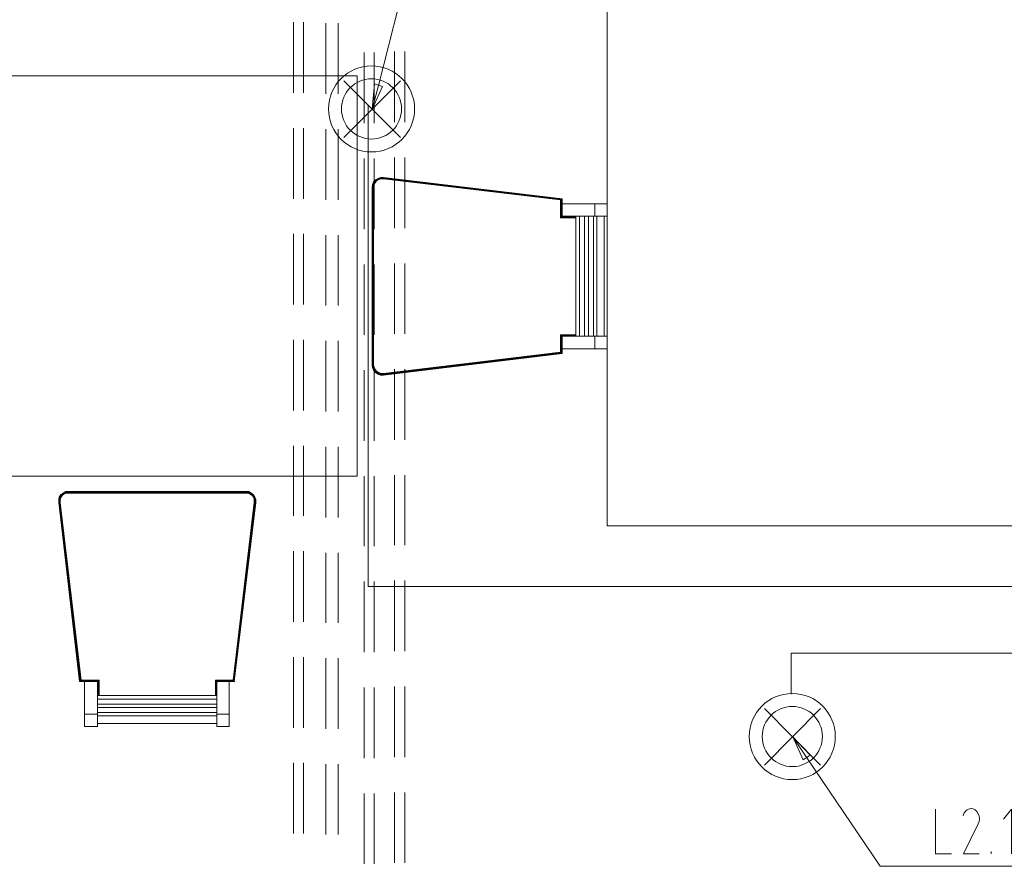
# Model space of a CAD drawing. Header units: millimetres. Extents: x 352 to 350573, y -22 to 37733.
# Tile 68 of 214: x 52461 to 56399, y 10194 to 13577. Entities that reach past the tile are written whole.
import ezdxf

# ---------------------------------------------------------------- set-up
doc = ezdxf.new("R2010")
doc.units = ezdxf.units.MM
doc.layers.add('PDF _0', color=1, linetype='Continuous')
for name, color, linetype, true_color in [('PDF _PD-Lighting', 7, 'Continuous', 0xb80000), ('PDF _PD-Lighting Text', 7, 'Continuous', 0xb80000), ('PDF$_83$-$Floor$Plan$-$В_Этаж$01_Сводный$A-DETL-MBND', 7, 'Continuous', 0xdd3700), ('PDF$_83$new_ifc_RVT-1-В_Этаж$01_Сводный$I-FURN', 7, 'Continuous', 0xbababa)]:
    doc.layers.add(name, color=color, linetype=linetype, true_color=true_color)

msp = doc.modelspace()

# ---------------------------------------------------------------- linework, layer by layer
at = {"layer": 'PDF _0', "color": 12, "lineweight": 0, "true_color": 0xb80000}
for points in [[(53895.9, 13314.7), (54017.2, 13792.1), (54216.2, 13792.1), (54709.5, 13792.1)], [(55608.6, 10627.3), (55903, 10193.7), (56103.9, 10193.7), (56593.2, 10193.7)]]:
    msp.add_lwpolyline(points, dxfattribs=at)
at = {"layer": 'PDF _PD-Lighting', "lineweight": 0}
for points in [[(54810.9, 16907.1), (54810.9, 11554.3), (57977.7, 11554.3)], [(53756.7, 13105.8), (53983.4, 13332.6)], [(53756.7, 13332.6), (53983.4, 13105.8)], [(53854.1, 13235.1), (53854.1, 11311.6), (57884.2, 11311.6)], [(57929.9, 11045), (55546.9, 11045), (55546.9, 10881.9)], [(55439.5, 10597.5), (55664.3, 10824.2)], [(55439.5, 10824.2), (55664.3, 10597.5)]]:
    msp.add_lwpolyline(points, dxfattribs=at)
for centre, radius in [((53868, 13220.7), 172.1), ((53868, 13220.7), 120.3), ((55550.9, 10712.3), 172.1), ((55550.9, 10712.3), 120.3)]:
    msp.add_circle(centre, radius, dxfattribs=at)
at = {"layer": 'PDF _PD-Lighting Text', "lineweight": 0}
for points in [[(53911.8, 13310.7), (53870, 13219.2), (53880, 13320.6)], [(55594.7, 10619.3), (55552.9, 10710.8), (55622.5, 10637.2)]]:
    msp.add_lwpolyline(points, close=True, dxfattribs=at)
for points in [[(53870, 13219.2), (53895.9, 13314.7)], [(55552.9, 10710.8), (55608.6, 10627.3)], [(56123.8, 10422.4), (56123.8, 10243.4), (56187.4, 10243.4)], [(56428.1, 10243.4), (56428.1, 10422.4), (56396.3, 10382.6)], [(56346.6, 10243.4), (56346.6, 10253.3)]]:
    msp.add_lwpolyline(points, dxfattribs=at)
msp.add_lwpolyline([(56294.7, 10403.5, -0.219968), (56294.8, 10362.7), (56235.2, 10243.4), (56298.8, 10243.4)], format="xyb", dxfattribs=at)
for points in [[(56266.3, 10424.4), (56251.5, 10424.6), (56238.4, 10412.4), (56234.4, 10394.7)], [(56294.7, 10403.5), (56288.8, 10416.5), (56277.8, 10424.5), (56265.8, 10424.4)]]:
    msp.add_open_spline(points, degree=3, dxfattribs=at)
at = {"layer": 'PDF$_83$-$Floor$Plan$-$В_Этаж$01_Сводный$A-DETL-MBND', "color": 220, "lineweight": 0, "true_color": 0xff00bf}
for points in [[(53555.8, 13567.3), (53555.8, 13284.8)], [(53595.5, 13284.8), (53595.5, 13567.3)], [(53555.8, 13143.6), (53555.8, 12861.1)], [(53595.5, 12861.1), (53595.5, 13143.6)], [(53555.8, 12721.9), (53555.8, 12439.4)], [(53595.5, 12439.4), (53595.5, 12721.9)], [(53555.8, 12298.2), (53555.8, 12015.7)], [(53595.5, 12015.7), (53595.5, 12298.2)], [(53555.8, 11874.5), (53555.8, 11594)], [(53595.5, 11594), (53595.5, 11874.5)], [(53555.8, 11452.8), (53555.8, 11170.3)], [(53595.5, 11170.3), (53595.5, 11452.8)], [(53555.8, 11029.1), (53555.8, 10746.7)], [(53595.5, 10746.7), (53595.5, 11029.1)], [(53555.8, 10607.4), (53555.8, 10324.9)], [(53595.5, 10324.9), (53595.5, 10607.4)]]:
    msp.add_lwpolyline(points, dxfattribs=at)
at = {"layer": 'PDF$_83$-$Floor$Plan$-$В_Этаж$01_Сводный$A-DETL-MBND', "color": 150, "lineweight": 0, "true_color": 0x007fff}
for points in [[(53685.1, 13563.3), (53685.1, 13280.8)], [(53734.8, 13280.8), (53734.8, 13563.3)], [(53685.1, 13139.6), (53685.1, 12857.2)], [(53734.8, 12857.2), (53734.8, 13139.6)], [(53685.1, 12715.9), (53685.1, 12435.5)], [(53734.8, 12435.5), (53734.8, 12715.9)], [(53685.1, 12294.2), (53685.1, 12011.8)], [(53734.8, 12011.8), (53734.8, 12294.2)], [(53685.1, 11870.5), (53685.1, 11588.1)], [(53734.8, 11588.1), (53734.8, 11870.5)], [(53685.1, 11446.8), (53685.1, 11166.4)], [(53734.8, 11166.4), (53734.8, 11446.8)], [(53685.1, 11025.1), (53685.1, 10742.7)], [(53734.8, 10742.7), (53734.8, 11025.1)], [(53685.1, 10601.4), (53685.1, 10321)], [(53734.8, 10321), (53734.8, 10601.4)]]:
    msp.add_lwpolyline(points, dxfattribs=at)
at = {"layer": 'PDF$_83$-$Floor$Plan$-$В_Этаж$01_Сводный$A-DETL-MBND', "color": 5, "lineweight": 0}
for points in [[(53838.2, 13445.9), (53838.2, 13163.5)], [(53878, 13163.5), (53878, 13445.9)], [(53838.2, 13022.3), (53838.2, 12739.8)], [(53878, 12739.8), (53878, 13022.3)], [(53838.2, 12598.6), (53838.2, 12318.1)], [(53878, 12318.1), (53878, 12598.6)], [(53838.2, 12176.9), (53838.2, 11894.4)], [(53878, 11894.4), (53878, 12176.9)], [(53838.2, 11753.2), (53838.2, 11472.7)], [(53878, 11472.7), (53878, 11753.2)], [(53838.2, 11331.5), (53838.2, 11049)], [(53878, 11049), (53878, 11331.5)], [(53838.2, 10907.8), (53838.2, 10625.3)], [(53878, 10625.3), (53878, 10907.8)], [(53838.2, 10484.1), (53838.2, 10203.6)], [(53878, 10203.6), (53878, 10484.1)]]:
    msp.add_lwpolyline(points, dxfattribs=at)
at = {"layer": 'PDF$_83$-$Floor$Plan$-$В_Этаж$01_Сводный$A-DETL-MBND', "color": 1, "lineweight": 0}
for points in [[(53959.6, 13449.9), (53959.6, 13167.5)], [(54001.3, 13167.5), (54001.3, 13449.9)], [(53959.6, 13026.2), (53959.6, 12743.8)], [(54001.3, 12743.8), (54001.3, 13026.2)], [(53959.6, 12602.5), (53959.6, 12322.1)], [(54001.3, 12322.1), (54001.3, 12602.5)], [(53959.6, 12180.8), (53959.6, 11898.4)], [(54001.3, 11898.4), (54001.3, 12180.8)], [(53959.6, 11757.1), (53959.6, 11476.7)], [(54001.3, 11476.7), (54001.3, 11757.1)], [(53959.6, 11335.4), (53959.6, 11053)], [(54001.3, 11053), (54001.3, 11335.4)], [(53959.6, 10911.8), (53959.6, 10629.3)], [(54001.3, 10629.3), (54001.3, 10911.8)], [(53959.6, 10488.1), (53959.6, 10207.6)], [(54001.3, 10207.6), (54001.3, 10488.1)]]:
    msp.add_lwpolyline(points, dxfattribs=at)
at = {"layer": 'PDF$_83$new_ifc_RVT-1-В_Этаж$01_Сводный$I-FURN', "lineweight": 0}
for points in [[(52410, 13352.5), (53810.4, 13352.5), (53810.4, 11753.2), (52213.1, 11753.2)], [(54685.6, 12312.1), (54685.6, 12791.5), (54629.9, 12791.5), (54629.9, 12861.1), (53915.8, 12946.7), (53903.9, 12946.7), (53893.9, 12942.7), (53884, 12936.7), (53876, 12928.8), (53872, 12918.8), (53870, 12906.9), (53870, 12196.8), (53872, 12186.8), (53876, 12176.9), (53884, 12166.9), (53893.9, 12160.9), (53903.9, 12157), (53915.8, 12157), (54629.9, 12242.5), (54629.9, 12262.4), (54629.9, 12312.1), (54761.2, 12312.1), (54810.9, 12312.1), (54810.9, 12262.4), (54761.2, 12262.4), (54629.9, 12262.4)], [(54623.9, 12248.5), (53915.8, 12162.9), (53903.9, 12162.9), (53903.9, 12160.9), (53893.9, 12164.9), (53893.9, 12162.9), (53886, 12168.9), (53884, 12168.9), (53878, 12176.9), (53872, 12186.8), (53870, 12196.8), (53870, 12906.9), (53872, 12918.8), (53878, 12928.8), (53876, 12928.8)], [(53882, 12178.8), (53878, 12188.8), (53878, 12186.8), (53876, 12196.8), (53874, 12196.8), (53874, 12906.9), (53872, 12906.9), (53874, 12916.8), (53874, 12918.8), (53878, 12928.8), (53884, 12936.7), (53893.9, 12942.7), (53903.9, 12946.7)], [(53872, 12918.8), (53872, 12918.8)], [(53887.9, 12172.9), (53882, 12178.8), (53878, 12186.8), (53876, 12186.8), (53874, 12196.8), (53872, 12196.8), (53872, 12906.9), (53874, 12918.8), (53872, 12918.8)], [(53878, 12916.8), (53882, 12924.8), (53887.9, 12932.7), (53886, 12934.7), (53893.9, 12940.7), (53903.9, 12944.7), (53893.9, 12942.7), (53884, 12936.7), (53878, 12928.8), (53878, 12926.8), (53874, 12916.8), (53876, 12916.8), (53874, 12906.9), (53876, 12906.9), (53876, 12196.8), (53878, 12188.8)], [(53876, 12906.9), (53878, 12916.8), (53882, 12924.8), (53880, 12926.8), (53886, 12934.7), (53893.9, 12940.7), (53893.9, 12942.7)], [(53876, 12196.8), (53876, 12906.9), (53878, 12916.8), (53876, 12916.8), (53880, 12926.8), (53878, 12926.8), (53886, 12934.7), (53884, 12936.7)], [(53878, 12928.8), (53878, 12928.8)], [(53882, 12924.8), (53887.9, 12932.7), (53895.9, 12938.7), (53893.9, 12940.7), (53903.9, 12942.7), (53903.9, 12944.7), (53915.8, 12944.7), (53915.8, 12942.7), (54625.9, 12859.1), (54625.9, 12857.2), (54625.9, 12785.5), (54623.9, 12785.5), (54685.6, 12785.5), (54625.9, 12785.5), (54625.9, 12787.5), (54625.9, 12859.1), (54627.9, 12859.1), (54627.9, 12789.5), (54629.9, 12789.5), (54629.9, 12861.1), (53915.8, 12944.7), (53915.8, 12946.7)], [(53882, 12924.8), (53882, 12924.8)], [(53884, 12936.7), (53884, 12936.7)], [(53884, 12936.7), (53884, 12936.7)], [(53886, 12934.7), (53886, 12934.7)], [(53887.9, 12932.7), (53895.9, 12938.7), (53903.9, 12940.7), (53903.9, 12942.7), (53915.8, 12942.7), (53915.8, 12940.7), (54625.9, 12857.2), (54623.9, 12857.2), (54623.9, 12785.5)], [(53887.9, 12932.7), (53887.9, 12932.7)], [(53893.9, 12942.7), (53893.9, 12942.7)], [(53893.9, 12942.7), (53893.9, 12942.7)], [(53893.9, 12940.7), (53893.9, 12940.7)], [(53895.9, 12938.7), (53905.9, 12940.7), (53903.9, 12940.7), (53915.8, 12940.7), (54623.9, 12857.2)], [(53895.9, 12938.7), (53895.9, 12938.7)], [(54629.9, 12861.1), (54627.9, 12859.1), (53915.8, 12944.7), (53903.9, 12944.7), (53903.9, 12946.7), (53915.8, 12946.7), (54629.9, 12861.1), (54629.9, 12841.2)], [(53903.9, 12946.7), (53903.9, 12946.7)], [(53903.9, 12944.7), (53903.9, 12944.7)], [(53905.9, 12940.7), (53915.8, 12940.7)], [(53915.8, 12946.7), (53915.8, 12946.7)], [(53915.8, 12944.7), (53915.8, 12944.7)], [(53915.8, 12940.7), (53915.8, 12940.7)], [(53870, 12906.9), (53870, 12906.9)], [(53895.9, 12166.9), (53887.9, 12172.9), (53887.9, 12170.9), (53882, 12178.8), (53880, 12178.8), (53876, 12186.8), (53874, 12186.8), (53872, 12196.8), (53872, 12906.9), (53870, 12906.9)], [(53872, 12906.9), (53872, 12906.9)], [(53876, 12906.9), (53876, 12906.9)], [(53878, 12916.8), (53878, 12916.8)], [(54685.6, 12787.5), (54625.9, 12787.5), (54627.9, 12789.5), (54685.6, 12789.5), (54629.9, 12789.5), (54629.9, 12791.5), (54629.9, 12841.2), (54761.2, 12841.2), (54810.9, 12841.2), (54810.9, 12791.5), (54761.2, 12791.5), (54629.9, 12791.5)], [(54629.9, 12861.1), (54629.9, 12861.1)], [(54629.9, 12861.1), (54629.9, 12861.1)], [(54629.9, 12861.1), (54629.9, 12861.1)], [(54761.2, 12791.5), (54761.2, 12841.2)], [(54629.9, 12791.5), (54629.9, 12791.5)], [(54629.9, 12791.5), (54629.9, 12791.5)], [(54699.5, 12312.1), (54699.5, 12791.5)], [(54719.4, 12312.1), (54719.4, 12791.5)], [(54735.3, 12312.1), (54735.3, 12791.5)], [(54755.2, 12312.1), (54755.2, 12791.5)], [(54769.1, 12312.1), (54769.1, 12791.5)], [(54799, 12791.5), (54799, 12312.1)], [(54623.9, 12318.1), (54685.6, 12318.1), (54625.9, 12318.1), (54625.9, 12316.1), (54625.9, 12246.5), (54627.9, 12244.5), (53915.8, 12159), (53903.9, 12159), (53893.9, 12160.9), (53884, 12166.9), (53878, 12176.9), (53876, 12176.9)], [(53893.9, 12160.9), (53893.9, 12162.9), (53903.9, 12159), (53903.9, 12160.9), (53915.8, 12159), (53915.8, 12160.9), (54625.9, 12246.5), (54625.9, 12318.1), (54623.9, 12318.1), (54623.9, 12248.5), (54625.9, 12246.5), (53915.8, 12162.9), (53915.8, 12160.9), (53903.9, 12160.9), (53893.9, 12162.9), (53884, 12168.9), (53884, 12166.9)], [(53903.9, 12157), (53903.9, 12159), (53915.8, 12159), (54629.9, 12244.5), (54627.9, 12244.5), (54627.9, 12316.1), (54685.6, 12316.1), (54625.9, 12316.1), (54627.9, 12316.1), (54629.9, 12314.1), (54629.9, 12242.5), (53915.8, 12159), (53915.8, 12157)], [(54629.9, 12242.5), (54629.9, 12244.5), (54629.9, 12314.1), (54685.6, 12314.1), (54629.9, 12314.1), (54629.9, 12312.1)], [(54629.9, 12314.1), (54629.9, 12314.1)], [(54629.9, 12312.1), (54629.9, 12312.1)], [(54761.2, 12262.4), (54761.2, 12312.1)], [(54625.9, 12246.5), (54625.9, 12246.5)], [(54629.9, 12242.5), (54629.9, 12242.5)], [(54629.9, 12242.5), (54629.9, 12242.5)], [(53870, 12196.8), (53870, 12196.8)], [(53905.9, 12162.9), (53895.9, 12166.9), (53887.9, 12170.9), (53886, 12170.9), (53880, 12178.8), (53878, 12176.9), (53874, 12186.8), (53872, 12196.8), (53870, 12196.8)], [(53872, 12196.8), (53872, 12196.8)], [(53872, 12186.8), (53872, 12186.8)], [(53915.8, 12162.9), (53905.9, 12162.9), (53903.9, 12162.9), (53895.9, 12166.9), (53893.9, 12164.9), (53886, 12170.9), (53886, 12168.9), (53878, 12176.9), (53874, 12186.8), (53872, 12186.8)], [(53874, 12186.8), (53874, 12186.8)], [(53876, 12196.8), (53876, 12196.8)], [(53878, 12176.9), (53878, 12176.9)], [(53878, 12176.9), (53878, 12176.9)], [(53882, 12178.8), (53882, 12178.8)], [(53884, 12166.9), (53884, 12166.9)], [(53893.9, 12162.9), (53893.9, 12162.9)], [(53893.9, 12160.9), (53893.9, 12160.9)], [(53895.9, 12166.9), (53895.9, 12166.9)], [(53903.9, 12160.9), (53903.9, 12160.9)], [(53903.9, 12159), (53903.9, 12159)], [(53915.8, 12162.9), (53915.8, 12162.9)], [(53915.8, 12159), (53915.8, 12159)], [(53915.8, 12159), (53915.8, 12159)], [(52772, 10931.6), (52772, 10933.6), (52772, 10875.9), (52772, 10933.6), (52702.4, 10933.6), (52616.9, 11647.7), (52616.9, 11659.7), (52618.9, 11669.6), (52624.8, 11679.6), (52634.8, 11685.5), (52644.7, 11689.5), (52644.7, 11691.5)], [(52622.8, 11657.7), (52624.8, 11667.6), (52628.8, 11675.6), (52636.8, 11683.5), (52634.8, 11683.5), (52644.7, 11687.5), (52644.7, 11689.5), (52634.8, 11685.5), (52626.8, 11677.6), (52620.9, 11669.6), (52616.9, 11657.7), (52618.9, 11657.7), (52620.9, 11667.6), (52622.8, 11667.6), (52628.8, 11675.6), (52626.8, 11677.6), (52624.8, 11679.6)], [(52618.9, 11669.6), (52620.9, 11669.6), (52616.9, 11659.7), (52616.9, 11647.7), (52700.4, 10931.6), (52720.3, 10931.6), (52772, 10931.6), (52772, 10802.3), (52772, 10752.6), (52720.3, 10752.6), (52720.3, 10802.3), (52720.3, 10931.6)], [(52616.9, 11659.7), (52616.9, 11659.7)], [(52776, 10875.9), (52776, 10937.6), (52774, 10935.6), (52702.4, 10935.6), (52702.4, 10933.6), (52616.9, 11647.7), (52616.9, 11657.7), (52616.9, 11659.7)], [(52778, 10875.9), (52778, 10937.6), (52776, 10937.6), (52706.4, 10937.6), (52704.4, 10935.6), (52618.9, 11647.7), (52620.9, 11647.7), (52622.8, 11647.7), (52622.8, 11657.7), (52620.9, 11657.7), (52618.9, 11657.7), (52618.9, 11647.7), (52616.9, 11647.7)], [(52700.4, 10931.6), (52702.4, 10933.6), (52772, 10933.6), (52774, 10935.6), (52774, 10875.9), (52774, 10935.6), (52704.4, 10935.6), (52702.4, 10935.6), (52618.9, 11647.7), (52620.9, 11657.7), (52620.9, 11647.7), (52706.4, 10937.6), (52778, 10937.6)], [(52634.8, 11685.5), (52634.8, 11683.5), (52626.8, 11677.6), (52620.9, 11667.6), (52620.9, 11669.6), (52626.8, 11677.6), (52634.8, 11685.5), (52644.7, 11691.5), (52654.7, 11691.5), (52656.7, 11691.5), (53364.8, 11691.5), (53376.7, 11691.5), (53386.7, 11685.5), (53394.6, 11679.6), (53400.6, 11669.6), (53404.6, 11659.7), (53404.6, 11647.7), (53319, 10931.6), (53321, 10931.6)], [(52620.9, 11669.6), (52620.9, 11669.6)], [(52620.9, 11657.7), (52620.9, 11657.7)], [(52624.8, 11667.6), (52630.8, 11675.6), (52628.8, 11675.6), (52636.8, 11681.6), (52636.8, 11683.5), (52644.7, 11687.5), (52656.7, 11689.5), (52656.7, 11691.5)], [(52624.8, 11667.6), (52624.8, 11667.6)], [(52626.8, 11677.6), (52626.8, 11677.6)], [(52626.8, 11677.6), (52626.8, 11677.6)], [(52628.8, 11675.6), (52628.8, 11675.6)], [(52630.8, 11675.6), (52636.8, 11681.6), (52646.7, 11685.5), (52644.7, 11687.5), (52656.7, 11689.5), (53364.8, 11689.5), (53364.8, 11691.5)], [(52634.8, 11685.5), (52634.8, 11685.5)], [(52634.8, 11685.5), (52634.8, 11685.5)], [(52636.8, 11681.6), (52646.7, 11685.5), (52656.7, 11687.5), (52656.7, 11689.5), (53364.8, 11689.5), (53376.7, 11687.5), (53376.7, 11689.5), (53386.7, 11685.5), (53394.6, 11677.6), (53394.6, 11679.6)], [(52636.8, 11681.6), (52636.8, 11681.6)], [(53404.6, 11659.7), (53404.6, 11657.7), (53400.6, 11669.6), (53394.6, 11677.6), (53386.7, 11685.5), (53376.7, 11689.5), (53364.8, 11691.5), (52656.7, 11691.5), (52644.7, 11689.5), (52656.7, 11691.5), (53364.8, 11691.5), (53376.7, 11689.5), (53376.7, 11691.5)], [(52644.7, 11689.5), (52644.7, 11689.5)], [(52644.7, 11687.5), (52644.7, 11687.5)], [(52646.7, 11685.5), (52656.7, 11685.5), (52656.7, 11687.5), (53364.8, 11687.5), (53364.8, 11689.5), (53374.7, 11687.5), (53376.7, 11687.5), (53384.7, 11683.5), (53386.7, 11685.5)], [(52646.7, 11685.5), (52646.7, 11685.5)], [(52656.7, 11691.5), (52656.7, 11691.5)], [(52656.7, 11691.5), (52656.7, 11691.5)], [(52656.7, 11689.5), (52656.7, 11689.5)], [(52656.7, 11685.5), (53364.8, 11685.5), (53364.8, 11687.5), (53374.7, 11685.5), (53374.7, 11687.5), (53384.7, 11683.5), (53392.6, 11677.6), (53394.6, 11677.6), (53400.6, 11669.6), (53404.6, 11659.7), (53404.6, 11647.7), (53319, 10933.6), (53249.4, 10933.6), (53249.4, 10931.6), (53299.2, 10931.6)], [(53398.6, 11657.7), (53398.6, 11647.7), (53400.6, 11647.7), (53315.1, 10937.6), (53317.1, 10935.6), (53245.4, 10935.6), (53247.4, 10935.6), (53247.4, 10875.9)], [(53374.7, 11685.5), (53382.7, 11681.6), (53384.7, 11681.6), (53390.7, 11675.6), (53392.6, 11675.6), (53398.6, 11667.6), (53402.6, 11657.7), (53404.6, 11657.7), (53404.6, 11647.7), (53319, 10933.6), (53319, 10931.6), (53299.2, 10931.6), (53299.2, 10802.3), (53299.2, 10752.6), (53249.4, 10752.6), (53249.4, 10802.3), (53249.4, 10931.6)], [(53364.8, 11691.5), (53364.8, 11691.5)], [(53364.8, 11691.5), (53364.8, 11691.5)], [(53364.8, 11689.5), (53364.8, 11689.5)], [(53364.8, 11685.5), (53374.7, 11685.5), (53384.7, 11681.6), (53384.7, 11683.5), (53392.6, 11675.6), (53392.6, 11677.6), (53398.6, 11667.6), (53400.6, 11669.6)], [(53374.7, 11685.5), (53374.7, 11685.5)], [(53376.7, 11689.5), (53376.7, 11689.5)], [(53382.7, 11681.6), (53390.7, 11675.6), (53396.6, 11667.6), (53398.6, 11667.6), (53400.6, 11657.7), (53402.6, 11657.7), (53402.6, 11647.7), (53404.6, 11647.7)], [(53384.7, 11683.5), (53384.7, 11683.5)], [(53386.7, 11685.5), (53386.7, 11685.5)], [(53386.7, 11685.5), (53386.7, 11685.5)], [(53390.7, 11675.6), (53390.7, 11675.6)], [(53390.7, 11675.6), (53396.6, 11667.6)], [(53394.6, 11677.6), (53394.6, 11677.6)], [(53396.6, 11667.6), (53396.6, 11667.6)], [(53398.6, 11667.6), (53398.6, 11667.6)], [(53400.6, 11669.6), (53400.6, 11669.6)], [(53400.6, 11669.6), (53400.6, 11669.6)], [(53400.6, 11657.7), (53400.6, 11657.7)], [(53404.6, 11659.7), (53404.6, 11659.7)], [(52616.9, 11647.7), (52616.9, 11647.7)], [(52616.9, 11647.7), (52616.9, 11647.7)], [(52616.9, 11647.7), (52616.9, 11647.7)], [(52618.9, 11647.7), (52618.9, 11647.7)], [(52706.4, 10937.6), (52622.8, 11647.7)], [(53398.6, 11647.7), (53315.1, 10937.6), (53245.4, 10937.6), (53245.4, 10935.6), (53245.4, 10875.9), (53245.4, 10937.6), (53243.5, 10937.6), (53315.1, 10937.6)], [(53400.6, 11647.7), (53400.6, 11647.7)], [(53404.6, 11647.7), (53404.6, 11647.7)], [(53404.6, 11647.7), (53404.6, 11647.7)], [(53404.6, 11647.7), (53404.6, 11647.7)], [(52700.4, 10931.6), (52700.4, 10931.6)], [(52702.4, 10933.6), (52702.4, 10933.6)], [(52706.4, 10937.6), (52706.4, 10937.6)], [(52772, 10933.6), (52772, 10933.6)], [(52772, 10931.6), (52772, 10931.6)], [(52774, 10935.6), (52774, 10935.6)], [(53243.5, 10937.6), (53243.5, 10875.9)], [(53249.4, 10933.6), (53249.4, 10933.6)], [(53249.4, 10931.6), (53249.4, 10931.6)], [(53315.1, 10937.6), (53315.1, 10937.6)], [(53317.1, 10935.6), (53317.1, 10935.6)], [(53319, 10933.6), (53319, 10933.6)], [(52772, 10875.9), (53249.4, 10875.9)], [(52772, 10862), (53249.4, 10862)], [(52772, 10842.1), (53249.4, 10842.1)], [(52720.3, 10802.3), (52772, 10802.3)], [(52772, 10828.2), (53249.4, 10828.2)], [(52772, 10808.3), (53249.4, 10808.3)], [(52772, 10794.4), (53249.4, 10794.4)], [(53249.4, 10802.3), (53299.2, 10802.3)], [(53249.4, 10764.6), (52772, 10764.6)]]:
    msp.add_lwpolyline(points, dxfattribs=at)
for points in [[(52622.8, 11667.6), (52624.8, 11667.6), (52620.9, 11657.7)], [(53249.4, 10875.9), (53249.4, 10933.6), (53247.4, 10935.6), (53317.1, 10935.6), (53400.6, 11647.7), (53400.6, 11657.7), (53396.6, 11667.6), (53398.6, 11657.7), (53400.6, 11657.7), (53400.6, 11647.7), (53402.6, 11647.7), (53317.1, 10935.6), (53319, 10933.6), (53249.4, 10933.6)]]:
    msp.add_lwpolyline(points, close=True, dxfattribs=at)

doc.saveas('drawing.dxf')
